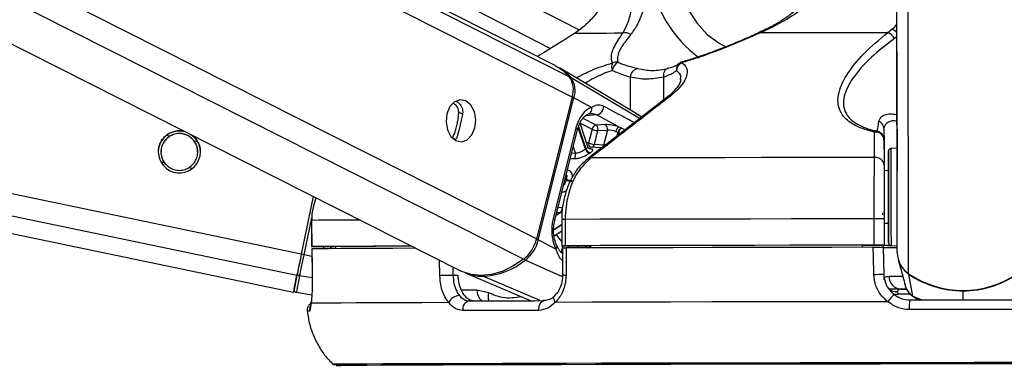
# Paper-space layout '2.5M DUO Surface Plate' of a CAD drawing. Header units: millimetres. Extents: x 20 to 18989, y 40 to 15016.
# Tile 48 of 109: x 9293 to 9518, y 6419 to 6498. Entities that reach past the tile are written whole.
import ezdxf

# ---------------------------------------------------------------- set-up
doc = ezdxf.new("R2010")
doc.units = ezdxf.units.MM
doc.layers.add('COMPONENT_GEOMETRY', color=7, linetype='Continuous')
doc.styles.add('SLDTEXTSTYLE1', font='TXT', dxfattribs={"width": 0.75})
doc.dimstyles.new('SLDDIMSTYLE0', dxfattribs={"dimtxt": 150, "dimasz": 6.604, "dimexe": 0, "dimexo": 0.0625, "dimgap": 37.5, "dimtad": 0, "dimtih": 1, "dimtoh": 1, "dimdec": 0, "dimlfac": 0.5, "dimrnd": 1e-09, "dimzin": 12, "dimdsep": 46, "dimtxsty": 'SLDTEXTSTYLE1', "dimsah": 1, "dimcen": 0.09, "dimadec": 0, "dimazin": 3, "dimtfac": 1, "dimtdec": 0, "dimtofl": 0, "dimtmove": 0, "dimatfit": 3, "dimfxl": 1, "dimfrac": 2, "dimtolj": 1, "dimtzin": 12, "dimarcsym": 0})

# ---------------------------------------------------------------- blocks, each defined once
blk = doc.blocks.new('_D_11')
at = {"layer": 'COMPONENT_GEOMETRY', "color": 7, "ltscale": 2}
for p, q in [((10095.94, 6611), (10095.94, 4483.81)), ((10095.94, 2118.49), (10095.94, 4245.68)), ((7098.83, 2118.49), (10102.29, 2118.49))]:
    blk.add_line(p, q, dxfattribs=at)
for points in [[(10095.94, 6611), (10094.93, 6604.4), (10096.96, 6604.4)], [(10095.94, 2118.49), (10096.96, 2125.1), (10094.93, 2125.1)]]:
    blk.add_solid(points, dxfattribs=at)
at = {"layer": 'COMPONENT_GEOMETRY', "color": 7, "ltscale": 2, "insert": (9874.28, 4439.04), "char_height": 150, "attachment_point": 1, "style": 'SLDTEXTSTYLE1'}
blk.add_mtext('2246', dxfattribs=at)

psp = doc.layouts.new('2.5M DUO Surface Plate')

# ---------------------------------------------------------------- linework, layer by layer
at = {"color": 7, "linetype": 'Continuous', "lineweight": 25, "ltscale": 2}
for p, q in [((8513.78, 6611), (9355.89, 6436.03)), ((9057.02, 6611), (9394.01, 6440.89)), ((9415.62, 6487.73), (9171.42, 6611)), ((9182.22, 6611), (9414.55, 6491.6)), ((9493.63, 6478.67), (9493.46, 6602.12)), ((9421.11, 6495.77), (9419.99, 6494.99)), ((9491.45, 6495.18), (9492.43, 6495.96)), ((9462.16, 6495.21), (9462.15, 6495.21)), ((9434.07, 6476.76), (9416.62, 6487.17)), ((9441.86, 6487.18), (9441.18, 6486.99)), ((9419.49, 6480.52), (9411.36, 6448.17)), ((9411.76, 6447.96), (9419.89, 6480.3)), ((9423.9, 6478.16), (9419.89, 6480.3)), ((9493.67, 6445.05), (9493.63, 6478.67)), ((9420.34, 6473.46), (9415.14, 6452.75)), ((9415.5, 6452.38), (9420.71, 6473.1)), ((9423.09, 6469.15), (9421.28, 6474.54)), ((9424.02, 6473.19), (9423.24, 6470.06)), ((9424.57, 6469.73), (9425.36, 6472.86)), ((9427.08, 6474.23), (9424.93, 6474.13)), ((9425.36, 6472.86), (9427.51, 6472.95)), ((9427.51, 6472.95), (9426.66, 6469.57)), ((9430.79, 6473.43), (9430.09, 6473.74)), ((9490.63, 6473.28), (9490.65, 6463.73)), ((9393.09, 6471.1), (9392.88, 6470.84)), ((9429.46, 6472.68), (9429.95, 6472.49)), ((9490.64, 6470.79), (9490.64, 6465)), ((9426.21, 6468.92), (9423.45, 6469.11)), ((9426.66, 6469.57), (9424.57, 6469.73)), ((9493.64, 6468.84), (9492.21, 6468.77)), ((9491.65, 6463.74), (9490.65, 6463.73)), ((9490.65, 6463.73), (9490.65, 6463.73)), ((9360.42, 6457.85), (9357.68, 6444.69)), ((9360.42, 6457.85), (9357.68, 6444.69)), ((9417.11, 6452.62), (9417.12, 6446.62)), ((9417.11, 6452.62), (9417.11, 6452.62)), ((9417.9, 6452.63), (9417.91, 6446.63)), ((9488.4, 6446.76), (9488.39, 6452.76)), ((9490.66, 6452.76), (9490.67, 6446.76)), ((9360.02, 6452.41), (9360.03, 6446.41)), ((9360.02, 6452.41), (9360.04, 6452.41)), ((9360.04, 6452.41), (9360.05, 6446.41)), ((9490.66, 6451.73), (9491.66, 6451.74)), ((9415.35, 6448.86), (9417.12, 6450.05)), ((9360.06, 6445.91), (9360.16, 6439.74)), ((9360.09, 6445.91), (9360.08, 6445.91)), ((9362.03, 6446.41), (9365.51, 6446.42)), ((9365.51, 6446.43), (9365.51, 6445.95)), ((9415.78, 6445.81), (9411.76, 6447.96)), ((9417.29, 6446.12), (9417.29, 6439.99)), ((9417.71, 6446.62), (9423.7, 6446.62)), ((9423.7, 6446.63), (9423.71, 6446.14)), ((9485.67, 6446.75), (9485.67, 6446.25)), ((9485.67, 6446.74), (9490.67, 6446.74)), ((9490.45, 6446.74), (9490.46, 6446.24)), ((9490.67, 6446.73), (9490.45, 6446.73)), ((9490.46, 6446.26), (9490.58, 6440.15)), ((9490.67, 6446.74), (9490.67, 6446.76)), ((9490.67, 6446.74), (9490.67, 6446.73)), ((9490.67, 6446.74), (9490.67, 6446.72)), ((9490.67, 6446.72), (9490.67, 6446.73)), ((9492.24, 6446.71), (9493.67, 6446.63)), ((9493.89, 6443.47), (9494.34, 6441.79)), ((9494.34, 6441.79), (9494.53, 6441.11)), ((9360.18, 6439.74), (9360.16, 6439.74)), ((9392.27, 6439.95), (9393.37, 6439.95)), ((9395.06, 6440.43), (9410.14, 6434.1)), ((9417.29, 6439.99), (9417.29, 6439.99)), ((9497.19, 6435.1), (9496.27, 6440.13)), ((9495.25, 6438.42), (9495.27, 6438.36)), ((9495.33, 6438.02), (9495.43, 6437.64)), ((9360.07, 6435.38), (9356.51, 6435.93)), ((9397.76, 6436.6), (9400.39, 6435.96)), ((9493.75, 6436.16), (9493.82, 6435.57)), ((9494.49, 6436.72), (9495.71, 6436.72)), ((9497.42, 6434.99), (9497.84, 6434.68))]:
    psp.add_line(p, q, dxfattribs=at)
at = {"color": 8, "linetype": 'Continuous', "lineweight": 25, "ltscale": 2}
for p, q in [((9356.68, 6439.86), (8533.04, 6611)), ((9357.68, 6444.69), (8557.26, 6611)), ((9408.38, 6443.53), (9076.6, 6611)), ((9411.36, 6448.17), (9088.78, 6611)), ((9419.49, 6480.52), (9160.99, 6611)), ((9418.83, 6485.15), (9169.51, 6611)), ((9196.94, 6611), (9421.1, 6495.81)), ((9493.67, 6445.05), (9493.46, 6602.12)), ((9496.25, 6440.24), (9496.05, 6586.52)), ((9493.61, 6494.35), (9493.02, 6493.88)), ((9434.88, 6475.63), (9419.24, 6484.91)), ((9432.73, 6485.01), (9432.74, 6477.56)), ((9440.32, 6485.03), (9440.33, 6479.83)), ((9394.47, 6476.63), (9393.6, 6477.07)), ((9424.93, 6474.13), (9421.96, 6475.64)), ((9425.11, 6476.44), (9422.54, 6476.25)), ((9435.32, 6475.97), (9434.04, 6476.71)), ((9422.5, 6468.63), (9420.85, 6473.54)), ((9420.92, 6473.76), (9422.62, 6468.71)), ((9421.29, 6474.57), (9424.02, 6473.19)), ((9327.71, 6471.62), (9326.94, 6471.78)), ((9392.88, 6470.84), (9392.13, 6471.22)), ((9429.74, 6471.65), (9429.95, 6472.49)), ((9430.07, 6472.43), (9429.91, 6471.79)), ((9334.05, 6470.3), (9333.25, 6470.47)), ((9419.71, 6469.14), (9420.21, 6467.67)), ((9420.21, 6467.67), (9419.35, 6467.69)), ((9326.45, 6465.54), (9325.63, 6465.71)), ((9332.79, 6464.22), (9331.98, 6464.39)), ((9418.1, 6461.64), (9417.86, 6461.76)), ((9417.9, 6461.93), (9418.14, 6461.81)), ((9417.2, 6455.27), (9416.24, 6455.3)), ((9358.3, 6444.56), (9360.05, 6452.99)), ((9416.81, 6454.16), (9415.78, 6453.47)), ((9415.96, 6454.19), (9416.81, 6454.16)), ((9415.28, 6450.34), (9417.11, 6451.57)), ((9417.11, 6451.36), (9415.28, 6450.14)), ((9417.12, 6449.73), (9416.97, 6449.95)), ((9364.36, 6446.42), (9364.55, 6445.95)), ((9365.51, 6446.27), (9365.41, 6446.42)), ((9417.35, 6446.62), (9416.98, 6445.15)), ((9418.64, 6446.13), (9418.77, 6446.62)), ((9420.89, 6446.62), (9420.77, 6446.13)), ((9360.09, 6444.19), (9358.3, 6444.56)), ((9389.27, 6439.87), (9389.18, 6443.33)), ((9392.23, 6441.8), (9392.27, 6439.95)), ((9417.25, 6439.52), (9408.79, 6443.34)), ((9360.18, 6439.29), (9357.3, 6439.76)), ((9412.2, 6434.11), (9399.1, 6439.65)), ((9394.14, 6436.6), (9397.76, 6436.6)), ((9496.62, 6435.57), (9493.82, 6435.57)), ((9497.19, 6435.1), (9499.28, 6434.27)), ((9497.87, 6434.77), (9497.19, 6435.1)), ((9508.69, 6434.29), (9508.68, 6436.34)), ((9364.9, 6419.58), (9364.9, 6419.58))]:
    psp.add_line(p, q, dxfattribs=at)
at = {"color": 8, "linetype": 'Continuous', "lineweight": 25, "ltscale": 2, "flags": 128}
for points in [[(9441.97, 6516.54), (9442.22, 6512.26), (9442.97, 6508.1), (9444.2, 6504.17), (9445.86, 6500.58), (9447.92, 6497.42), (9450.32, 6494.79), (9453, 6492.76), (9454.67, 6491.86)], [(9444.55, 6488.51), (9444.53, 6488.5), (9444.52, 6488.48), (9444.51, 6488.45), (9444.51, 6488.4), (9444.51, 6488.34)], [(9420.34, 6473.46), (9420.51, 6473.37), (9420.62, 6473.27), (9420.69, 6473.19), (9420.71, 6473.11), (9420.71, 6473.1)], [(9423.24, 6470.06), (9422.91, 6470.1), (9422.77, 6470.11)], [(9492.21, 6468.77), (9492.21, 6468.75), (9492.21, 6468.22), (9492.21, 6466.98), (9492.21, 6465.1), (9492.22, 6462.73), (9492.22, 6460.01)], [(9419.05, 6466.49), (9419.37, 6466.48), (9420.01, 6466.47)], [(9492.22, 6460.01), (9492.22, 6457.14), (9492.23, 6454.31), (9492.23, 6451.71), (9492.23, 6449.53), (9492.24, 6447.9), (9492.24, 6446.94), (9492.24, 6446.71)], [(9415.14, 6452.75), (9415.3, 6452.65), (9415.42, 6452.55), (9415.49, 6452.47), (9415.51, 6452.39), (9415.5, 6452.38)], [(9371.06, 6452.48), (9370.08, 6452.48), (9366.68, 6452.46), (9363.86, 6452.44), (9361.65, 6452.43), (9360.04, 6452.41)], [(9491.79, 6439.66), (9492.67, 6439.66), (9493.77, 6439.66), (9494.9, 6439.66)], [(9496.29, 6440.21), (9496.27, 6440.16), (9496.27, 6440.13)], [(9415.62, 6433.72), (9415.45, 6434.05), (9415.34, 6434.36), (9415.29, 6434.65), (9415.31, 6434.9), (9415.4, 6435.1), (9415.48, 6435.2)], [(9492.72, 6435.67), (9493.21, 6435.58), (9493.82, 6435.57)]]:
    psp.add_lwpolyline(points, dxfattribs=at)
at = {"color": 7, "linetype": 'Continuous', "lineweight": 25, "ltscale": 2, "flags": 128}
for points in [[(9431.03, 6495.05), (9429.11, 6495.04), (9427.34, 6495.03), (9425.72, 6495.03), (9424.26, 6495.02), (9422.95, 6495.01), (9421.8, 6495.01), (9420.81, 6495), (9419.99, 6494.99)], [(9491.45, 6495.18), (9487.64, 6495.18), (9483.87, 6495.17), (9480.15, 6495.17), (9476.48, 6495.16), (9472.87, 6495.15), (9469.33, 6495.15), (9465.86, 6495.14), (9462.46, 6495.13)], [(9415.62, 6487.73), (9417.22, 6486.72), (9418.83, 6485.15)], [(9441.42, 6487), (9441.16, 6486.97), (9440.92, 6486.86), (9440.71, 6486.68), (9440.54, 6486.43), (9440.41, 6486.13), (9440.33, 6485.79), (9440.3, 6485.42), (9440.32, 6485.03)], [(9395.24, 6479.63), (9393.93, 6479.9), (9392.64, 6479.44), (9391.58, 6478.33), (9390.9, 6476.72), (9390.71, 6474.87), (9391.04, 6473.05), (9391.83, 6471.55), (9392.97, 6470.59), (9394.28, 6470.31), (9395.56, 6470.77), (9396.62, 6471.88), (9397.3, 6473.49), (9397.49, 6475.34), (9397.17, 6477.16), (9396.37, 6478.66), (9395.24, 6479.63)], [(9425.11, 6476.44), (9429.9, 6473.84), (9430.09, 6473.74)], [(9493.63, 6473.15), (9493.63, 6473.17), (9493.63, 6472.47), (9493.64, 6471.17), (9493.64, 6469.44), (9493.64, 6467.57), (9493.64, 6465.83), (9493.65, 6464.49), (9493.65, 6463.76), (9493.65, 6463.74), (9493.65, 6464.43), (9493.64, 6465.74), (9493.64, 6467.46), (9493.64, 6469.34), (9493.64, 6471.08), (9493.63, 6472.41), (9493.63, 6473.15)], [(9488.5, 6466.75), (9479.78, 6466.73), (9471.16, 6466.72), (9462.69, 6466.7), (9454.4, 6466.69), (9446.32, 6466.67), (9438.48, 6466.66), (9430.92, 6466.64), (9423.67, 6466.62)], [(9491.65, 6459.89), (9491.65, 6462.45), (9491.65, 6464.7), (9491.64, 6466.47), (9491.64, 6467.65), (9491.64, 6468.15), (9491.64, 6467.94), (9491.64, 6467.04), (9491.64, 6465.5), (9491.65, 6463.74)], [(9491.65, 6463.74), (9491.65, 6464.06), (9491.65, 6464.33), (9491.65, 6463.89), (9491.65, 6462.78), (9491.65, 6461.12), (9491.65, 6459.1)], [(9491.66, 6451.74), (9491.66, 6450.77), (9491.67, 6449), (9491.67, 6447.82), (9491.67, 6447.32), (9491.67, 6447.53), (9491.67, 6448.43), (9491.67, 6449.97), (9491.66, 6452.04), (9491.66, 6454.49), (9491.66, 6457.17), (9491.65, 6459.89)], [(9491.65, 6459.1), (9491.66, 6456.93), (9491.66, 6454.84), (9491.66, 6453.07), (9491.66, 6451.81), (9491.66, 6451.19), (9491.66, 6451.28), (9491.66, 6451.74)], [(9488.39, 6452.76), (9478.88, 6452.74), (9469.5, 6452.73), (9460.28, 6452.71), (9451.26, 6452.7), (9442.47, 6452.68), (9433.96, 6452.66), (9425.76, 6452.64), (9417.9, 6452.63)], [(9490.31, 6454.15), (9490.31, 6454.15), (9490.31, 6454.13), (9490.31, 6454.1), (9490.31, 6454.06), (9490.31, 6454), (9490.32, 6453.92), (9490.32, 6453.84), (9490.32, 6453.75), (9490.32, 6453.66)], [(9360.05, 6446.41), (9360.03, 6446.41), (9360.11, 6446.41), (9360.28, 6446.41), (9360.52, 6446.41), (9360.83, 6446.41), (9361.2, 6446.41), (9361.6, 6446.41), (9362.03, 6446.41)], [(9382.85, 6446.53), (9378.59, 6446.51), (9374.06, 6446.49), (9370.09, 6446.48), (9366.69, 6446.46), (9363.87, 6446.44), (9361.65, 6446.43), (9360.05, 6446.41)], [(9383.84, 6446.03), (9383.57, 6446.03), (9378.54, 6446.01), (9374.04, 6445.99), (9370.09, 6445.98), (9366.7, 6445.96), (9363.9, 6445.94), (9361.69, 6445.93), (9360.08, 6445.91)], [(9360.08, 6445.91), (9360.14, 6441.92), (9360.18, 6439.74)], [(9382.88, 6446.51), (9382.08, 6446.51), (9378.17, 6446.5), (9374.71, 6446.48), (9371.7, 6446.47), (9369.16, 6446.45), (9367.09, 6446.44), (9365.51, 6446.43)], [(9417.91, 6446.63), (9417.6, 6446.62), (9417.36, 6446.62), (9417.2, 6446.62), (9417.12, 6446.62), (9417.14, 6446.62), (9417.25, 6446.62), (9417.44, 6446.62), (9417.71, 6446.62)], [(9488.4, 6446.76), (9478.89, 6446.74), (9469.51, 6446.73), (9460.29, 6446.71), (9451.27, 6446.7), (9442.48, 6446.68), (9433.97, 6446.66), (9425.77, 6446.64), (9417.91, 6446.63)], [(9488.19, 6446.26), (9478.74, 6446.24), (9469.41, 6446.23), (9460.24, 6446.21), (9451.27, 6446.2), (9442.53, 6446.18), (9434.07, 6446.16), (9425.9, 6446.14), (9418.08, 6446.13)], [(9418.08, 6446.13), (9418.08, 6442.13), (9418.08, 6439.95)], [(9485.67, 6446.75), (9477.36, 6446.73), (9469.16, 6446.72), (9461.09, 6446.71), (9453.18, 6446.69), (9445.46, 6446.68), (9437.96, 6446.66), (9430.7, 6446.65), (9423.7, 6446.63)], [(9488.3, 6440.08), (9488.23, 6444.08), (9488.19, 6446.26)], [(9492.37, 6446.7), (9490.97, 6446.7), (9490.45, 6446.7)], [(9357.68, 6444.69), (9357.54, 6443.98), (9357.39, 6443.29), (9357.25, 6442.61), (9357.12, 6441.97), (9356.99, 6441.36), (9356.88, 6440.8), (9356.77, 6440.3), (9356.68, 6439.86)], [(9357.68, 6444.69), (9357.55, 6444.06), (9357.42, 6443.43), (9357.3, 6442.83), (9357.18, 6442.25), (9357.06, 6441.71), (9356.96, 6441.21), (9356.87, 6440.76), (9356.79, 6440.37)], [(9357.3, 6439.76), (9357.4, 6440.2), (9357.5, 6440.7), (9357.61, 6441.25), (9357.74, 6441.85), (9357.87, 6442.5), (9358.01, 6443.17), (9358.16, 6443.86), (9358.3, 6444.56)], [(9408.38, 6443.53), (9405.97, 6441.94), (9403.51, 6440.78), (9401.06, 6440.07), (9398.67, 6439.83), (9396.4, 6440.06), (9394.3, 6440.76), (9394.01, 6440.89)], [(9356.68, 6439.86), (9356.34, 6438.22), (9356.09, 6437.01), (9355.94, 6436.28), (9355.89, 6436.03), (9355.94, 6436.27), (9355.97, 6436.42)], [(9356.02, 6436.65), (9356.03, 6436.71), (9356.07, 6436.89), (9356.13, 6437.19), (9356.21, 6437.6), (9356.32, 6438.13), (9356.46, 6438.77), (9356.61, 6439.52), (9356.79, 6440.37)], [(9357.3, 6439.76), (9357.12, 6438.89), (9356.96, 6438.12), (9356.83, 6437.46), (9356.72, 6436.92), (9356.63, 6436.49), (9356.56, 6436.18), (9356.53, 6435.99), (9356.51, 6435.93)], [(9389.27, 6439.87), (9389.56, 6439.88), (9389.91, 6439.89), (9390.3, 6439.9), (9390.72, 6439.91), (9391.15, 6439.92), (9391.56, 6439.93), (9391.94, 6439.94), (9392.27, 6439.95)], [(9496.27, 6440.13), (9495.7, 6440.57), (9495.27, 6440.98)], [(9495.7, 6436.7), (9493.71, 6436.7), (9491.72, 6436.7)], [(9359.89, 6433.51), (9359.9, 6433.84), (9359.9, 6433.86)], [(9391.33, 6433.65), (9385.15, 6433.63), (9379.57, 6433.62), (9374.62, 6433.6), (9370.3, 6433.58), (9366.66, 6433.56), (9363.7, 6433.54), (9361.44, 6433.53), (9359.89, 6433.51)], [(9396.05, 6434.06), (9398.04, 6434.07), (9400.07, 6434.08), (9402.14, 6434.08), (9404.26, 6434.09), (9406.42, 6434.09), (9408.63, 6434.1), (9410.88, 6434.1), (9413.17, 6434.11)], [(9411.89, 6431.89), (9411.89, 6432.31), (9411.94, 6432.72), (9412.05, 6433.11), (9412.21, 6433.45), (9412.41, 6433.73), (9412.64, 6433.94), (9412.9, 6434.07), (9413.17, 6434.11)], [(9491.51, 6433.86), (9481.23, 6433.85), (9471.08, 6433.83), (9461.11, 6433.81), (9451.37, 6433.8), (9441.9, 6433.78), (9432.76, 6433.76), (9423.99, 6433.74), (9415.62, 6433.72)], [(9496.58, 6434.27), (9499.6, 6434.27), (9502.63, 6434.28), (9505.66, 6434.28), (9508.69, 6434.29), (9511.72, 6434.29), (9514.74, 6434.29), (9517.77, 6434.3), (9520.79, 6434.3)], [(9411.89, 6431.89), (9409.57, 6431.89), (9407.29, 6431.88), (9405.05, 6431.88), (9402.86, 6431.87), (9400.71, 6431.86), (9398.61, 6431.86), (9396.55, 6431.85), (9394.54, 6431.85)], [(9520.96, 6432.09), (9517.89, 6432.08), (9514.83, 6432.08), (9511.76, 6432.08), (9508.69, 6432.07), (9505.62, 6432.07), (9502.55, 6432.06), (9499.48, 6432.06), (9496.42, 6432.05)], [(9521.24, 6419.98), (9511.22, 6419.97), (9501.18, 6419.96), (9491.18, 6419.94), (9481.27, 6419.93), (9471.49, 6419.91), (9461.89, 6419.89), (9452.52, 6419.88), (9443.42, 6419.86), (9434.64, 6419.84), (9426.22, 6419.82), (9418.2, 6419.8), (9410.63, 6419.78), (9403.53, 6419.76), (9396.95, 6419.74), (9390.91, 6419.73), (9385.44, 6419.71), (9380.57, 6419.69), (9376.33, 6419.67), (9372.73, 6419.65), (9369.8, 6419.64), (9367.54, 6419.62), (9365.97, 6419.61), (9365.1, 6419.59), (9364.9, 6419.58)], [(9520.06, 6419.69), (9509.97, 6419.68), (9499.87, 6419.67), (9489.82, 6419.65), (9479.86, 6419.64), (9470.04, 6419.62), (9460.42, 6419.6), (9451.04, 6419.59), (9441.94, 6419.57), (9433.18, 6419.55), (9424.79, 6419.53), (9416.83, 6419.51), (9409.32, 6419.49), (9402.3, 6419.47), (9395.82, 6419.45), (9389.89, 6419.43), (9384.56, 6419.42), (9379.85, 6419.4), (9375.78, 6419.38), (9372.37, 6419.36), (9369.64, 6419.35), (9367.61, 6419.33), (9366.27, 6419.31), (9365.65, 6419.3), (9365.74, 6419.29), (9366.54, 6419.27), (9366.63, 6419.27)], [(9520.05, 6419.69), (9509.97, 6419.68), (9499.88, 6419.67), (9489.84, 6419.65), (9479.9, 6419.64), (9470.09, 6419.62), (9460.48, 6419.6), (9451.11, 6419.59), (9442.03, 6419.57), (9433.28, 6419.55), (9424.9, 6419.53), (9416.94, 6419.51), (9409.44, 6419.49), (9402.44, 6419.47), (9395.96, 6419.45), (9390.04, 6419.43), (9384.72, 6419.42), (9380.01, 6419.4), (9375.95, 6419.38), (9372.54, 6419.36), (9369.82, 6419.35), (9367.78, 6419.33), (9366.45, 6419.31), (9365.83, 6419.3), (9365.92, 6419.29), (9366.59, 6419.28)]]:
    psp.add_lwpolyline(points, dxfattribs=at)
at = {"color": 8, "linetype": 'Continuous', "lineweight": 25, "ltscale": 4}
for centre, radius, start, end in [((9465.68, 6512.63), 28.87, 188.6944, 233.3093), ((9491.7, 6493.48), 2.59, 42.578, 73.6943), ((9462.23, 6494.88), 0.341, 47.3982, 101.9563), ((9444.92, 6486.88), 1.66, 132.0023, 189.8029), ((9419.03, 6484.53), 0.431, 61.0693, 96.5054), ((9419.07, 6478.69), 1.81, 63.1465, 77.0994), ((9441.51, 6479.62), 0.907, 81.9657, 126.4571), ((9424.11, 6469.89), 0.884, 168.8456, 244.7411), ((9423.73, 6469.9), 0.864, 287.592, 348.7769), ((9425.8, 6469.75), 0.875, 289.5402, 348.5795), ((9423.56, 6465.73), 0.896, 83.0151, 127.1889), ((9417.88, 6360.05), 92.57, 89.989, 90.4779), ((9410.85, 6446.1), 2.06, 64.0054, 76.2374), ((9425.1, 6455.1), 10.99, 212.5268, 223.4188), ((9415.36, 6446.36), 0.693, 307.3006, 15.2493), ((9424.76, 6445.74), 1.49, 143.6665, 164.4612), ((9424.89, 6445.69), 1.5, 143.4281, 162.8791), ((9409.23, 6444.2), 0.965, 218.36, 242.9632), ((9399.28, 6440.05), 0.447, 209.7433, 245.1597), ((9417.89, 6444.71), 4.77, 262.7076, 272.2379), ((9401.05, 6436.48), 3.29, 177.931, 227.0281), ((9403.25, 6435.17), 2.97, 164.5275, 201.6808), ((9493.58, 6439.29), 3.14, 233.7659, 273.0319), ((9361.52, 6431.91), 2.01, 154.534, 186.28), ((9359.33, 6429.97), 1.72, 83.5509, 100.3539)]:
    psp.add_arc(centre, radius, start, end, dxfattribs=at)
at = {"color": 7, "linetype": 'Continuous', "lineweight": 25, "ltscale": 4}
for centre, radius, start, end in [((9431.64, 6493.09), 2.05, 54.3125, 107.1913), ((9490.73, 6492.73), 2.56, 26.8022, 73.779), ((9445.11, 6486.59), 2, 106.4418, 130.8408), ((9411.43, 6478.5), 10.1, 39.3733, 59.0497), ((9431.08, 6487.37), 2.59, 158.8445, 198.285), ((9431.47, 6485.97), 2.92, 122.5084, 168.461), ((9429.48, 6486.41), 2.07, 78.1971, 113.492), ((9434.75, 6484.98), 2.03, 98.7784, 179.1826), ((9445.48, 6486.36), 2.21, 116.132, 173.9718), ((9414.44, 6482.17), 5.31, 341.8795, 34.1769), ((9414.87, 6481.95), 5.28, 341.8826, 34.177), ((9422.76, 6477.79), 1.2, 283.8245, 17.5934), ((9424.74, 6478.34), 1.94, 281.0049, 1.4878), ((9488.73, 6473.25), 1.91, 0.7757, 68.1533), ((9329.85, 6468.01), 4.8, 74.618, 51.8167), ((9425.19, 6472.98), 1.19, 102.7109, 169.5159), ((9425.54, 6476.4), 3.55, 244.7651, 267.1497), ((9424.2, 6473.18), 1.21, 344.6318, 52.5402), ((9426.35, 6473.27), 1.21, 344.6422, 52.5429), ((9431.02, 6472.46), 1.58, 125.9813, 171.9468), ((9431.15, 6472.26), 1.23, 107.1564, 168.937), ((9431.27, 6472.2), 1.23, 107.3676, 168.8983), ((9488.99, 6472.04), 0.708, 86.8209, 135.3059), ((9488.73, 6470.64), 1.91, 4.3868, 97.4104), ((9488.64, 6470.78), 2, 0.0879, 78.7246), ((9426.61, 6462.63), 7.27, 123.3085, 124.4207), ((9423.73, 6468.99), 1.28, 196.3257, 258.617), ((9423.84, 6469.05), 1.27, 195.5093, 258.4631), ((9424.75, 6473.27), 3.55, 244.7642, 267.141), ((9492.24, 6468.17), 0.6, 93.077, 180.077), ((9418.91, 6467.26), 1.36, 324.1828, 17.5476), ((9428.03, 6461.06), 8.08, 123.4011, 124.3208), ((9488.74, 6464.85), 1.91, 4.3718, 97.1352), ((9430.65, 6458.58), 12.92, 165.5381, 166.3295), ((9419.61, 6464.93), 3.62, 245.3042, 267.2143), ((9419.66, 6464.94), 3.48, 244.2329, 267.0713), ((9416.01, 6455.06), 1.21, 311.6957, 9.7412), ((9489.62, 6008.39), 444.37, 89.8657, 90.1584), ((9403.09, 6450.2), 8.52, 308.3721, 346.1742), ((9403.53, 6449.98), 8.47, 308.3731, 346.1721), ((9489.61, 5976.58), 470.19, 89.8707, 90.1474), ((9492.87, 6822.92), 376.71, 269.6334, 270.1264), ((9491.99, 6593.11), 146.4, 269.4818, 270.0809), ((9492.27, 6447.31), 0.6, 180.077, 267.077), ((9334.58, 6331.27), 115.75, 78.1748, 78.4872), ((9499.51, 6445.08), 5.84, 180.2735, 236.0577), ((9398.35, 6456.19), 16.55, 272.5797, 309.1051), ((9357.34, 6440.32), 0.56, 174.8477, 265.9069), ((9398.99, 6449.93), 10.28, 247.5075, 270.5714), ((9488.12, 6482.87), 42.78, 270.2487, 273.2924), ((9494.64, 6439.57), 2.85, 178.1627, 267.0317), ((9508.65, 6458.57), 22.13, 235.91, 304.2438), ((9508.63, 6458.39), 22.05, 235.8806, 270.1269), ((9508.67, 6458.39), 22.05, 270.0265, 304.2731), ((9356.6, 6436.52), 0.6, 168.2481, 261.2767), ((9393.86, 6432.49), 2.79, 92.4222, 155.4387), ((9497.35, 6430.14), 6.92, 129.4667, 147.5062), ((9396.37, 6432.22), 1.87, 99.6937, 191.6653), ((9503.49, 6432.66), 7.1, 166.8727, 184.868), ((9365.86, 6438.61), 19.05, 267.0976, 270.7034)]:
    psp.add_arc(centre, radius, start, end, dxfattribs=at)
for centre, major_axis, ratio, start_param, end_param in [((9424.99, 6470.98), (0.15, 7.38), 0.67204, 0.250533, 1.241199), ((9428.84, 6473.28), (2.74, -0.58), 0.275806, 1.154067, 2.323761), ((9428.64, 6472.34), (1.77, -0.33), 0.295802, 1.146889, 2.316582), ((9419.78, 6450.26), (0.15, 7.38), 0.67204, 1.241199, 2.231865)]:
    psp.add_ellipse(centre, major_axis=major_axis, ratio=ratio, start_param=start_param, end_param=end_param, dxfattribs=at)
at = {"color": 8, "linetype": 'Continuous', "lineweight": 25, "ltscale": 4}
psp.add_ellipse((9369.77, 6448.48), major_axis=(-4.84, 5.57), ratio=0.999929, start_param=1.139201, end_param=1.207192, dxfattribs=at)
at = {"color": 7, "linetype": 'Continuous', "lineweight": 25, "ltscale": 2}
for points, knots in [([(9429.35, 6510.31), (9428.99, 6508.5), (9428.19, 6504.62), (9425.66, 6500.31), (9423.17, 6497.44), (9421.79, 6496.32), (9421.11, 6495.77)], [0, 0, 0, 0, 0.301538, 0.649276, 0.826767, 1, 1, 1, 1]), ([(9431.03, 6495.05), (9431.42, 6495.75), (9432.21, 6497.18), (9432.94, 6499.8), (9433.48, 6502.65), (9433.83, 6505.32), (9433.93, 6507.31), (9433.97, 6508.15)], [0, 0, 0, 0, 0.245374, 0.495299, 0.678098, 0.864612, 1, 1, 1, 1]), ([(9437.14, 6508.27), (9437.06, 6507.4), (9436.87, 6505.38), (9436.33, 6502.61), (9435.51, 6499.69), (9434.43, 6496.95), (9433.37, 6495.49), (9432.83, 6494.75)], [0, 0, 0, 0, 0.1352441, 0.3167289, 0.5028987, 0.7488866, 1, 1, 1, 1]), ([(9477.42, 6508.69), (9477.11, 6508.04), (9476.34, 6506.4), (9474.51, 6504), (9471.99, 6501.39), (9468.83, 6498.9), (9465.49, 6496.77), (9463.15, 6495.72), (9462.14, 6495.26)], [0, 0, 0, 0, 0.102178, 0.255592, 0.427604, 0.620659, 0.83455, 1, 1, 1, 1]), ([(9478.56, 6508.27), (9477.81, 6507.03), (9476.26, 6504.49), (9472.98, 6501.35), (9468.46, 6497.96), (9464.77, 6496.22), (9462.46, 6495.13)], [0, 0, 0, 0, 0.202403, 0.41594, 0.635026, 1, 1, 1, 1]), ([(9419.99, 6494.99), (9417.45, 6493.38), (9414.78, 6491.68), (9411.74, 6489.86), (9411.59, 6489.77)], [0, 0, 0, 0, 0.950716, 1, 1, 1, 1]), ([(9428.66, 6488.3), (9428.57, 6488.61), (9428.25, 6489.69), (9428.91, 6491.94), (9430.31, 6494), (9431.03, 6495.05)], [0, 0, 0, 0, 0.163713, 0.575624, 1, 1, 1, 1]), ([(9432.83, 6494.75), (9432.08, 6493.8), (9430.55, 6491.88), (9429.67, 6489.76), (9429.85, 6488.72), (9429.91, 6488.43)], [0, 0, 0, 0, 0.414625, 0.838123, 1, 1, 1, 1]), ([(9462.46, 6495.13), (9460.08, 6494.11), (9455.27, 6492.04), (9449.15, 6489.76), (9445.52, 6488.65), (9444.51, 6488.34)], [0, 0, 0, 0, 0.413475, 0.836284, 1, 1, 1, 1]), ([(9462.15, 6495.21), (9461.6, 6494.95), (9459.5, 6494.01), (9456.31, 6492.64), (9453.6, 6491.61), (9452.53, 6491.2)], [0, 0, 0, 0, 0.180198, 0.677667, 1, 1, 1, 1]), ([(9488.49, 6472.54), (9488.13, 6472.62), (9486.15, 6473.08), (9483.09, 6474.32), (9480.86, 6476.49), (9480.06, 6478.78), (9480.17, 6481.74), (9481.97, 6485.7), (9485.86, 6490.5), (9489.58, 6493.62), (9491.45, 6495.18)], [0, 0, 0, 0, 0.024025, 0.134637, 0.244506, 0.334113, 0.423972, 0.601082, 0.800328, 1, 1, 1, 1]), ([(9493.02, 6493.88), (9491.18, 6492.45), (9487.47, 6489.55), (9483.48, 6485.09), (9481.54, 6481.39), (9481.27, 6478.63), (9481.9, 6476.49), (9483.93, 6474.44), (9486.82, 6473.26), (9488.69, 6472.82), (9489.03, 6472.74)], [0, 0, 0, 0, 0.200857, 0.405166, 0.583296, 0.670995, 0.761396, 0.868868, 0.976542, 1, 1, 1, 1]), ([(9452.53, 6491.2), (9452.17, 6491.06), (9450.52, 6490.41), (9447.83, 6489.49), (9445.53, 6488.81), (9444.55, 6488.52)], [0, 0, 0, 0, 0.141075, 0.635777, 1, 1, 1, 1]), ([(9432.73, 6485.01), (9431.74, 6485.33), (9430.47, 6485.75), (9428.96, 6486.4), (9428.62, 6486.55)], [0, 0, 0, 0, 0.768074, 1, 1, 1, 1]), ([(9429.91, 6488.43), (9430.29, 6488.29), (9431.97, 6487.68), (9433.37, 6487.29), (9434.44, 6486.99)], [0, 0, 0, 0, 0.231605, 1, 1, 1, 1]), ([(9434.44, 6486.99), (9435.54, 6486.79), (9437.77, 6486.38), (9440.19, 6486.8), (9441.42, 6487)], [0, 0, 0, 0, 0.49237, 1, 1, 1, 1]), ([(9443.28, 6486.59), (9443.12, 6486.44), (9442.42, 6485.79), (9441.23, 6485.36), (9440.32, 6485.03)], [0, 0, 0, 0, 0.23193, 1, 1, 1, 1]), ([(9444.51, 6488.34), (9444.56, 6488.31), (9445.23, 6487.87), (9446.02, 6486.57), (9445.38, 6484.39), (9443.72, 6482.25), (9442.33, 6481.09), (9441.64, 6480.52)], [0, 0, 0, 0, 0.024277, 0.282765, 0.612984, 0.806481, 1, 1, 1, 1]), ([(9443.74, 6488.1), (9443.66, 6488.02), (9443.42, 6487.78), (9442.77, 6487.42), (9442.05, 6487.23), (9441.86, 6487.18)], [0, 0, 0, 0, 0.260425, 0.804921, 1, 1, 1, 1]), ([(9440.32, 6485.03), (9439.02, 6484.81), (9436.39, 6484.37), (9433.96, 6484.8), (9432.73, 6485.01)], [0, 0, 0, 0, 0.492725, 1, 1, 1, 1]), ([(9444.27, 6484.5), (9444.27, 6484.4), (9444.27, 6484.16), (9443.85, 6483.21), (9442.84, 6481.98), (9441.84, 6480.99), (9441.07, 6480.44), (9440.95, 6480.35)], [0, 0, 0, 0, 0.18913, 0.440709, 0.693319, 0.949533, 1, 1, 1, 1]), ([(9392.99, 6479.56), (9393.25, 6479.41), (9393.85, 6479.06), (9394.43, 6478.03), (9394.55, 6477.08), (9394.46, 6476.59), (9394.45, 6476.51)], [0, 0, 0, 0, 0.263897, 0.608035, 0.938582, 1, 1, 1, 1]), ([(9440.98, 6480.34), (9436.79, 6477.11), (9430.8, 6472.49), (9424.82, 6467.84), (9423.03, 6466.44)], [0, 0, 0, 0, 0.700008, 1, 1, 1, 1]), ([(9441.64, 6480.52), (9440.81, 6479.88), (9436.67, 6476.69), (9430.68, 6472.06), (9425.52, 6468.06), (9423.67, 6466.62)], [0, 0, 0, 0, 0.138099, 0.690493, 1, 1, 1, 1]), ([(9393.6, 6477.07), (9393.55, 6477.4), (9393.46, 6478.05), (9392.94, 6478.77), (9392.46, 6478.98), (9392.27, 6479.06)], [0, 0, 0, 0, 0.375645, 0.750832, 1, 1, 1, 1]), ([(9426.67, 6478.39), (9426.28, 6478.54), (9425.75, 6478.74), (9424.85, 6478.65), (9424.31, 6478.37), (9423.9, 6478.16)], [0, 0, 0, 0, 0.417871, 0.5540022, 1, 1, 1, 1]), ([(9392.13, 6471.22), (9392.26, 6471.44), (9392.52, 6471.83), (9392.86, 6472.84), (9393.16, 6473.97), (9393.41, 6475.15), (9393.56, 6476.2), (9393.59, 6476.8), (9393.6, 6477.07)], [0, 0, 0, 0, 0.204631, 0.376339, 0.548839, 0.703356, 0.864286, 1, 1, 1, 1]), ([(9394.45, 6476.51), (9394.36, 6476.09), (9394.19, 6475.25), (9393.86, 6473.86), (9393.55, 6472.65), (9393.29, 6471.72), (9393.16, 6471.3), (9393.09, 6471.1)], [0, 0, 0, 0, 0.222067, 0.445767, 0.640141, 0.821655, 1, 1, 1, 1]), ([(9420.71, 6473.1), (9420.79, 6473.39), (9421.04, 6474.25), (9421.68, 6475.44), (9422.52, 6476.34), (9423.03, 6476.57), (9423.26, 6476.67)], [0, 0, 0, 0, 0.156387, 0.463086, 0.76723, 1, 1, 1, 1]), ([(9423.05, 6476.63), (9423.35, 6476.71), (9424.04, 6476.9), (9424.72, 6476.61), (9425.11, 6476.44)], [0, 0, 0, 0, 0.429771, 1, 1, 1, 1]), ([(9435.29, 6475.94), (9434.93, 6476.21), (9434.5, 6476.54), (9434.02, 6476.79), (9433.94, 6476.83)], [0, 0, 0, 0, 0.833311, 1, 1, 1, 1]), ([(9489.03, 6472.74), (9489.07, 6472.81), (9489.21, 6473.03), (9489.34, 6474.19), (9489.44, 6475.02)], [0, 0, 0, 0, 0.2751565, 1, 1, 1, 1]), ([(9326.67, 6471.6), (9327.01, 6471.87), (9327.7, 6472.39), (9329.08, 6472.81), (9330.4, 6472.87), (9331.16, 6472.58), (9331.47, 6472.47)], [0, 0, 0, 0, 0.269111, 0.537759, 0.814485, 1, 1, 1, 1]), ([(9430.91, 6473.37), (9430.9, 6473.37), (9430.86, 6473.39), (9430.82, 6473.41), (9430.79, 6473.43)], [0, 0, 0, 0, 0.236917, 1, 1, 1, 1]), ([(9431.6, 6472.92), (9431.55, 6472.96), (9431.36, 6473.11), (9431.1, 6473.26), (9430.91, 6473.37)], [0, 0, 0, 0, 0.274405, 1, 1, 1, 1]), ([(9490.63, 6473.28), (9490.63, 6472.62), (9490.64, 6471.29), (9490.64, 6470.96), (9490.64, 6470.79)], [0, 0, 0, 0, 0.495323, 1, 1, 1, 1]), ([(9325.1, 6468), (9325.09, 6468.22), (9325.05, 6468.84), (9325.37, 6469.85), (9325.93, 6470.87), (9326.42, 6471.36), (9326.67, 6471.6)], [0, 0, 0, 0, 0.15296, 0.4500127, 0.7274445, 1, 1, 1, 1]), ([(9327.71, 6471.62), (9327.34, 6471.36), (9326.66, 6470.86), (9325.96, 6469.74), (9325.62, 6468.55), (9325.65, 6467.36), (9325.93, 6466.35), (9326.28, 6465.8), (9326.45, 6465.54)], [0, 0, 0, 0, 0.204645, 0.376335, 0.548825, 0.703353, 0.864277, 1, 1, 1, 1]), ([(9327.71, 6471.59), (9327.34, 6471.33), (9326.65, 6470.84), (9325.97, 6469.72), (9325.65, 6468.73), (9325.67, 6468.15), (9325.68, 6467.98)], [0, 0, 0, 0, 0.330861, 0.608475, 0.887364, 1, 1, 1, 1]), ([(9333.25, 6470.47), (9332.99, 6470.77), (9332.49, 6471.37), (9331.37, 6471.99), (9330.11, 6472.27), (9328.8, 6472.16), (9328.07, 6471.8), (9327.71, 6471.62)], [0, 0, 0, 0, 0.1964564, 0.3926394, 0.5933648, 0.7988089, 1, 1, 1, 1]), ([(9333.25, 6470.44), (9332.99, 6470.74), (9332.49, 6471.34), (9331.37, 6471.96), (9330.11, 6472.24), (9328.8, 6472.13), (9328.07, 6471.77), (9327.71, 6471.59)], [0, 0, 0, 0, 0.19646, 0.392659, 0.593358, 0.798835, 1, 1, 1, 1]), ([(9332.47, 6471.96), (9332.74, 6471.78), (9333.43, 6471.34), (9333.93, 6470.58), (9334.16, 6470.11), (9334.19, 6470.04)], [0, 0, 0, 0, 0.355848, 0.899081, 1, 1, 1, 1]), ([(9429.95, 6472.49), (9429.98, 6472.48), (9430.02, 6472.46), (9430.06, 6472.44), (9430.07, 6472.43)], [0, 0, 0, 0, 0.7630739, 1, 1, 1, 1]), ([(9430.07, 6472.43), (9430.19, 6472.36), (9430.36, 6472.26), (9430.44, 6472.16), (9430.47, 6472.13)], [0, 0, 0, 0, 0.718846, 1, 1, 1, 1]), ([(9430.55, 6471.93), (9430.57, 6472), (9430.6, 6472.17), (9430.77, 6472.34), (9430.87, 6472.39), (9430.85, 6472.38), (9430.85, 6472.38)], [0, 0, 0, 0, 0.234947, 0.606374, 0.92401, 1, 1, 1, 1]), ([(9488.5, 6466.75), (9488.5, 6467.39), (9488.5, 6469.32), (9488.49, 6471.24), (9488.49, 6472.54)], [0, 0, 0, 0, 0.330974, 1, 1, 1, 1]), ([(9331.98, 6464.39), (9332.35, 6464.66), (9333.03, 6465.15), (9333.73, 6466.27), (9334.07, 6467.46), (9334.04, 6468.65), (9333.76, 6469.66), (9333.41, 6470.22), (9333.25, 6470.47)], [0, 0, 0, 0, 0.204641, 0.376334, 0.548845, 0.70337, 0.864282, 1, 1, 1, 1]), ([(9334.01, 6467.98), (9334.01, 6468.19), (9334.03, 6468.78), (9333.75, 6469.64), (9333.41, 6470.19), (9333.25, 6470.44)], [0, 0, 0, 0, 0.222453, 0.644237, 1, 1, 1, 1]), ([(9334.19, 6470.04), (9334.36, 6469.64), (9334.62, 6469.02), (9334.6, 6468.28), (9334.59, 6468.01)], [0, 0, 0, 0, 0.642393, 1, 1, 1, 1]), ([(9422.5, 6468.63), (9422.36, 6468.53), (9422.08, 6468.35), (9421.55, 6468.04), (9420.99, 6467.8), (9420.53, 6467.68), (9420.29, 6467.67), (9420.21, 6467.67)], [0, 0, 0, 0, 0.219862, 0.440337, 0.663179, 0.88547, 1, 1, 1, 1]), ([(9423.49, 6468.68), (9423.5, 6468.68), (9423.51, 6468.68), (9423.43, 6468.7), (9423.27, 6468.83), (9423.11, 6469.02), (9423.1, 6469.14), (9423.1, 6469.15)], [0, 0, 0, 0, 0.069942, 0.319581, 0.599834, 0.980046, 1, 1, 1, 1]), ([(9423.59, 6467.8), (9423.68, 6467.87), (9423.95, 6468.05), (9424.21, 6468.31), (9424.23, 6468.53), (9423.97, 6468.67), (9423.59, 6468.72), (9423.4, 6468.74)], [0, 0, 0, 0, 0.116729, 0.333015, 0.551895, 0.773865, 1, 1, 1, 1]), ([(9423.04, 6466.42), (9422.47, 6465.94), (9421.22, 6464.9), (9419.66, 6462.7), (9418.36, 6460.04), (9417.51, 6457.07), (9417.1, 6454.54), (9417.15, 6453.05), (9417.17, 6452.62)], [0, 0, 0, 0, 0.160178, 0.34866, 0.538866, 0.731204, 0.92225, 1, 1, 1, 1]), ([(9423.67, 6466.62), (9422.63, 6465.6), (9420.54, 6463.55), (9418.55, 6458.82), (9417.93, 6454.98), (9417.9, 6452.91), (9417.9, 6452.63)], [0, 0, 0, 0, 0.3170772, 0.6344864, 0.9499015, 1, 1, 1, 1]), ([(9420.01, 6466.47), (9420.14, 6466.47), (9420.51, 6466.48), (9421.21, 6466.63), (9422.05, 6466.94), (9422.86, 6467.34), (9423.27, 6467.6), (9423.48, 6467.73)], [0, 0, 0, 0, 0.119619, 0.349273, 0.573017, 0.78844, 1, 1, 1, 1]), ([(9488.39, 6452.76), (9488.39, 6454.55), (9488.39, 6458.12), (9488.43, 6462.86), (9488.47, 6465.53), (9488.5, 6466.58), (9488.5, 6466.75)], [0, 0, 0, 0, 0.313662, 0.627145, 0.941614, 1, 1, 1, 1]), ([(9326.45, 6465.54), (9326.7, 6465.25), (9327.21, 6464.65), (9328.33, 6464.03), (9329.58, 6463.75), (9330.89, 6463.86), (9331.62, 6464.22), (9331.98, 6464.39)], [0, 0, 0, 0, 0.196446, 0.392635, 0.593362, 0.798813, 1, 1, 1, 1]), ([(9490.64, 6465), (9490.65, 6464.85), (9490.65, 6463.94), (9490.65, 6461.6), (9490.66, 6457.45), (9490.66, 6454.32), (9490.66, 6452.76)], [0, 0, 0, 0, 0.0584421, 0.3730907, 0.6865264, 1, 1, 1, 1]), ([(9361.02, 6457.55), (9360.58, 6456.13), (9360.06, 6454.45), (9360.04, 6452.7), (9360.04, 6452.41)], [0, 0, 0, 0, 0.837396, 1, 1, 1, 1]), ([(9416.02, 6446.54), (9415.91, 6446.79), (9415.58, 6447.54), (9415.24, 6449.04), (9415.19, 6450.83), (9415.41, 6451.91), (9415.5, 6452.38)], [0, 0, 0, 0, 0.152656, 0.457014, 0.763399, 1, 1, 1, 1]), ([(9417.47, 6444.83), (9417.33, 6444.89), (9416.96, 6445.05), (9416.5, 6445.63), (9416.16, 6446.32), (9416.03, 6446.58)], [0, 0, 0, 0, 0.25184, 0.710103, 1, 1, 1, 1]), ([(9417.31, 6446.12), (9417.31, 6446.12), (9417.32, 6446.12), (9417.57, 6446.12), (9417.91, 6446.13), (9418.08, 6446.13)], [0, 0, 0, 0, 0.247496, 0.612608, 1, 1, 1, 1]), ([(9488.19, 6446.26), (9488.41, 6446.26), (9488.86, 6446.26), (9489.51, 6446.26), (9490.02, 6446.26), (9490.39, 6446.26), (9490.44, 6446.26), (9490.46, 6446.26)], [0, 0, 0, 0, 0.197555, 0.3951, 0.59269, 0.790297, 1, 1, 1, 1]), ([(9360.18, 6439.74), (9360.18, 6439.21), (9360.19, 6437.78), (9360.11, 6435.58), (9359.98, 6434.15), (9359.9, 6433.55), (9359.89, 6433.51)], [0, 0, 0, 0, 0.220486, 0.59365, 0.970356, 1, 1, 1, 1]), ([(9391.33, 6433.65), (9391.02, 6434.06), (9390.3, 6435.06), (9389.5, 6437.2), (9389.34, 6438.98), (9389.27, 6439.87)], [0, 0, 0, 0, 0.260361, 0.630691, 1, 1, 1, 1]), ([(9392.27, 6439.95), (9392.33, 6439.28), (9392.44, 6437.95), (9393.01, 6436.34), (9393.53, 6435.59), (9393.75, 6435.28)], [0, 0, 0, 0, 0.369999, 0.740324, 1, 1, 1, 1]), ([(9393.37, 6439.95), (9393.43, 6439.28), (9393.54, 6437.94), (9394.22, 6436.17), (9395.2, 6434.84), (9396.27, 6434.16), (9396.98, 6434.09), (9397.25, 6434.06)], [0, 0, 0, 0, 0.215277, 0.430556, 0.646481, 0.863792, 1, 1, 1, 1]), ([(9417.24, 6439.98), (9417.25, 6439.76), (9417.3, 6438.9), (9416.92, 6437.46), (9416.26, 6436.03), (9415.67, 6435.46), (9415.44, 6435.23)], [0, 0, 0, 0, 0.117353, 0.449536, 0.779929, 1, 1, 1, 1]), ([(9418.08, 6439.95), (9418.05, 6439.42), (9417.98, 6437.99), (9417.26, 6435.79), (9416.27, 6434.36), (9415.66, 6433.76), (9415.62, 6433.72)], [0, 0, 0, 0, 0.220485, 0.59365, 0.970336, 1, 1, 1, 1]), ([(9491.51, 6433.86), (9491.03, 6434.27), (9489.89, 6435.27), (9488.63, 6437.41), (9488.41, 6439.19), (9488.3, 6440.08)], [0, 0, 0, 0, 0.2603602, 0.6306917, 1, 1, 1, 1]), ([(9490.58, 6440.15), (9490.65, 6439.49), (9490.81, 6438.15), (9491.75, 6436.54), (9492.6, 6435.8), (9492.95, 6435.49)], [0, 0, 0, 0, 0.370011, 0.740327, 1, 1, 1, 1]), ([(9490.6, 6438.9), (9490.63, 6439.09), (9490.7, 6439.55), (9491.39, 6439.62), (9491.79, 6439.66)], [0, 0, 0, 0, 0.41647, 1, 1, 1, 1]), ([(9494.53, 6441.11), (9494.66, 6440.62), (9494.93, 6439.63), (9495.21, 6438.63), (9495.35, 6438.13)], [0, 0, 0, 0, 0.49326, 1, 1, 1, 1]), ([(9393.75, 6435.28), (9394.11, 6434.92), (9394.82, 6434.22), (9395.65, 6434.11), (9396.05, 6434.06)], [0, 0, 0, 0, 0.519395, 1, 1, 1, 1]), ([(9415.45, 6435.23), (9415.35, 6435.11), (9414.91, 6434.62), (9414.02, 6434.16), (9413.25, 6434.14), (9412.82, 6434.13)], [0, 0, 0, 0, 0.122511, 0.506654, 1, 1, 1, 1]), ([(9492.95, 6435.49), (9493.53, 6435.12), (9494.64, 6434.42), (9495.95, 6434.32), (9496.58, 6434.27)], [0, 0, 0, 0, 0.519412, 1, 1, 1, 1]), ([(9494.49, 6436.72), (9494.26, 6436.69), (9493.99, 6436.67), (9493.76, 6436.47), (9493.75, 6436.3), (9493.75, 6436.16)], [0, 0, 0, 0, 0.477796, 0.583764, 1, 1, 1, 1]), ([(9495.88, 6436.61), (9495.92, 6436.52), (9496.07, 6436.14), (9496.41, 6435.72), (9496.74, 6435.49), (9496.83, 6435.43)], [0, 0, 0, 0, 0.189576, 0.796202, 1, 1, 1, 1]), ([(9497.85, 6434.72), (9497.98, 6434.63), (9498.29, 6434.43), (9498.62, 6434.33), (9498.81, 6434.27)], [0, 0, 0, 0, 0.4518236, 1, 1, 1, 1]), ([(9359.95, 6433.58), (9359.8, 6433.47), (9359.47, 6433.23), (9359.13, 6432.66), (9358.96, 6432.08), (9359.04, 6431.73), (9359.06, 6431.62)], [0, 0, 0, 0, 0.253748, 0.540373, 0.853013, 1, 1, 1, 1]), ([(9359.9, 6433.86), (9359.88, 6433.72), (9359.8, 6433.22), (9359.94, 6432.83), (9359.52, 6432.69), (9359.73, 6432.69), (9359.73, 6432.69)], [0, 0, 0, 0, 0.205755, 0.716477, 0.99999, 1, 1, 1, 1]), ([(9359.89, 6433.51), (9359.84, 6433), (9359.72, 6431.96), (9359.59, 6431.78), (9359.52, 6431.69)], [0, 0, 0, 0, 0.485353, 1, 1, 1, 1]), ([(9394.54, 6431.85), (9393.98, 6431.92), (9392.8, 6432.08), (9391.83, 6433.11), (9391.33, 6433.65)], [0, 0, 0, 0, 0.475836, 1, 1, 1, 1]), ([(9415.62, 6433.72), (9415.08, 6433.21), (9413.95, 6432.17), (9412.59, 6431.99), (9411.89, 6431.89)], [0, 0, 0, 0, 0.4853481, 1, 1, 1, 1]), ([(9496.42, 6432.05), (9495.57, 6432.13), (9493.77, 6432.29), (9492.29, 6433.32), (9491.51, 6433.86)], [0, 0, 0, 0, 0.475854, 1, 1, 1, 1]), ([(9359.06, 6431.62), (9359.2, 6430.63), (9359.5, 6428.56), (9360.59, 6425.62), (9362.08, 6422.92), (9363.57, 6420.9), (9364.64, 6419.89), (9365, 6419.55)], [0, 0, 0, 0, 0.21804, 0.454791, 0.679086, 0.891721, 1, 1, 1, 1])]:
    psp.add_open_spline(points, degree=3, knots=knots, dxfattribs=at)
at = {"color": 8, "linetype": 'Continuous', "lineweight": 25, "ltscale": 2}
for points, knots in [([(9492.43, 6495.96), (9492.77, 6496.23), (9493.21, 6496.58), (9493.53, 6497.08), (9493.6, 6497.19)], [0, 0, 0, 0, 0.782351, 1, 1, 1, 1]), ([(9420.43, 6484.89), (9421.57, 6485.49), (9424.24, 6486.89), (9427.04, 6487.79), (9428.66, 6488.3)], [0, 0, 0, 0, 0.423705, 1, 1, 1, 1]), ([(9428.62, 6486.55), (9428.5, 6486.52), (9427.17, 6486.07), (9425, 6485.18), (9423.16, 6484.07), (9422.49, 6483.67)], [0, 0, 0, 0, 0.0560345, 0.6587649, 1, 1, 1, 1]), ([(9444.18, 6484.53), (9444.22, 6484.65), (9444.47, 6485.54), (9443.83, 6486.1), (9443.28, 6486.59)], [0, 0, 0, 0, 0.139696, 1, 1, 1, 1]), ([(9433.65, 6474.68), (9432.79, 6475.14), (9430.47, 6476.37), (9428.14, 6477.61), (9426.67, 6478.39)], [0, 0, 0, 0, 0.37135, 1, 1, 1, 1]), ([(9489.44, 6475.02), (9489.62, 6475.43), (9489.98, 6476.25), (9491.68, 6476.82), (9493.23, 6476.56), (9493.66, 6476.49)], [0, 0, 0, 0, 0.413825, 0.837498, 1, 1, 1, 1]), ([(9493.66, 6474.97), (9493.46, 6475.01), (9492.35, 6475.22), (9491.68, 6474.85), (9490.84, 6474.21), (9490.73, 6473.73), (9490.63, 6473.28)], [0, 0, 0, 0, 0.097081, 0.517738, 0.547716, 1, 1, 1, 1]), ([(9423.09, 6469.15), (9423.08, 6469.11), (9423.08, 6469.04), (9422.87, 6468.88), (9422.68, 6468.75), (9422.62, 6468.71)], [0, 0, 0, 0, 0.37441, 0.779597, 1, 1, 1, 1]), ([(9427.01, 6469.54), (9426.98, 6469.54), (9426.84, 6469.56), (9426.74, 6469.57), (9426.66, 6469.57)], [0, 0, 0, 0, 0.2734042, 1, 1, 1, 1]), ([(9419.56, 6462.32), (9419.57, 6462.44), (9419.58, 6462.81), (9419.37, 6463.29), (9418.96, 6463.71), (9418.54, 6463.79), (9418.33, 6463.83)], [0, 0, 0, 0, 0.128272, 0.414344, 0.704429, 1, 1, 1, 1]), ([(9418.1, 6461.64), (9418.04, 6461.45), (9417.93, 6461.07), (9417.72, 6460.64), (9417.56, 6460.47), (9417.53, 6460.43)], [0, 0, 0, 0, 0.435277, 0.871849, 1, 1, 1, 1]), ([(9418.15, 6462.93), (9418.19, 6462.84), (9418.26, 6462.61), (9418.23, 6462.21), (9418.17, 6461.91), (9418.14, 6461.81)], [0, 0, 0, 0, 0.318965, 0.760055, 1, 1, 1, 1]), ([(9417.07, 6458.83), (9417.19, 6458.84), (9417.54, 6458.88), (9417.96, 6459.05), (9418.2, 6459.29), (9418.24, 6459.34)], [0, 0, 0, 0, 0.298625, 0.872296, 1, 1, 1, 1]), ([(9364.54, 6445.95), (9364.48, 6446.02), (9364.37, 6446.16), (9364.34, 6446.33), (9364.33, 6446.42)], [0, 0, 0, 0, 0.517463, 1, 1, 1, 1]), ([(9422.23, 6446.62), (9422.35, 6446.58), (9422.65, 6446.46), (9423.02, 6446.27), (9423.24, 6446.16), (9423.32, 6446.12)], [0, 0, 0, 0, 0.276586, 0.745111, 1, 1, 1, 1]), ([(9415.78, 6445.81), (9416.03, 6445.06), (9416.4, 6443.99), (9417.08, 6443.43), (9417.29, 6443.26)], [0, 0, 0, 0, 0.695815, 1, 1, 1, 1]), ([(9495.35, 6438.13), (9495.37, 6437.95), (9495.39, 6437.75), (9495.35, 6438), (9495.34, 6438.02)], [0, 0, 0, 0, 0.891434, 1, 1, 1, 1]), ([(9495.44, 6437.64), (9495.44, 6437.64), (9495.49, 6437.31), (9495.79, 6436.65), (9496.36, 6435.77), (9496.92, 6435.32), (9497.19, 6435.1)], [0, 0, 0, 0, 0.00765, 0.319817, 0.671252, 1, 1, 1, 1]), ([(9400.39, 6435.96), (9401.46, 6435.51), (9403.9, 6434.46), (9406.43, 6434.84), (9407.86, 6435.06)], [0, 0, 0, 0, 0.436468, 1, 1, 1, 1])]:
    psp.add_open_spline(points, degree=3, knots=knots, dxfattribs=at)

# ---------------------------------------------------------------- dimensions: what is measured, and where the dimension line sits
at = {"layer": 'COMPONENT_GEOMETRY', "color": 7, "ltscale": 2}
dim = psp.add_linear_dim(base=(10095.94, 6611), p1=(7096.29, 2118.49), p2=(12075.31, 6611), angle=90, dimstyle='SLDDIMSTYLE0', dxfattribs=at)
dim.commit()
dim.dimension.update_dxf_attribs({"geometry": '_D_11', "text_midpoint": (10095.94, 4364.75), "dimtype": 160})

doc.saveas('drawing.dxf')
